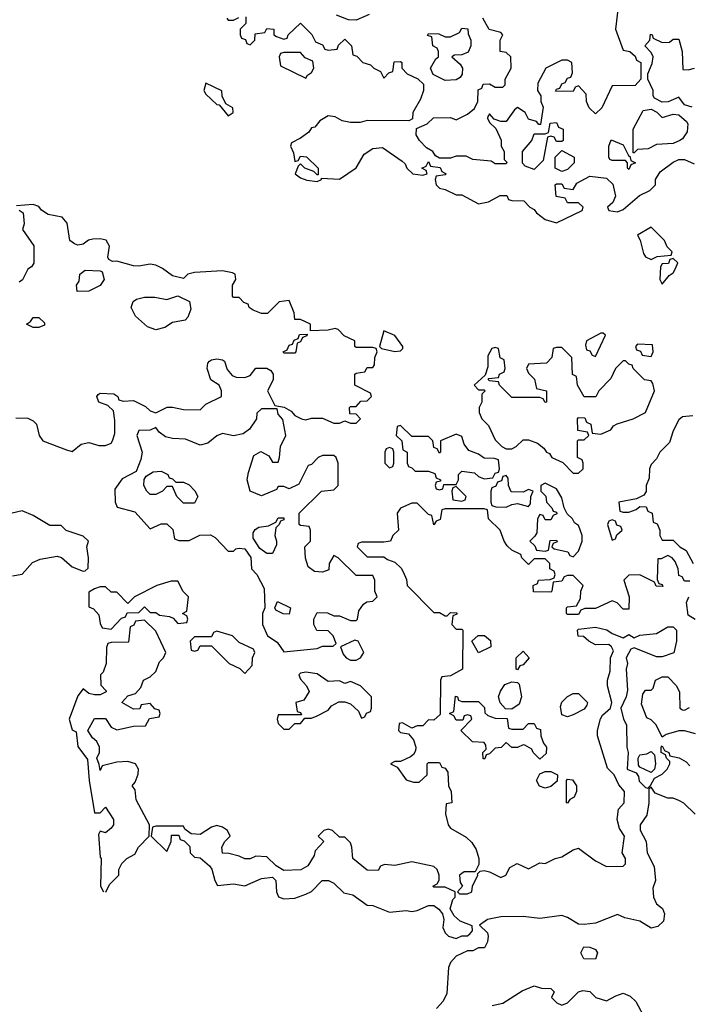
# Model space of a CAD drawing. Header units: inches. Extents: x 2701323 to 2964515, y 494916 to 722124.
# Tile 11 of 256: x 2744161 to 2746564, y 605005 to 608544. Entities that reach past the tile are written whole.
import ezdxf

# ---------------------------------------------------------------- set-up
doc = ezdxf.new("R2010")
doc.units = ezdxf.units.IN
doc.header["$MEASUREMENT"] = 0
doc.layers.add('C7640', color=7, linetype='Continuous')

msp = doc.modelspace()

# ---------------------------------------------------------------- linework, layer by layer
at = {"layer": 'C7640', "color": 2, "elevation": 2}
for points in [[(2746312, 608590), (2746302, 608510), (2746330, 608434), (2746354, 608430), (2746372.7, 608412.7), (2746378, 608398), (2746394, 608390), (2746394, 608330), (2746372.7, 608307.3), (2746290, 608306), (2746252.7, 608227.3), (2746230, 608206), (2746207.3, 608227.3), (2746198, 608250), (2746196.4, 608276.4), (2746170, 608306), (2746158, 608302), (2746150, 608286), (2746087.3, 608287.3), (2746090, 608294), (2746102, 608298), (2746110, 608314), (2746122, 608318), (2746130, 608334), (2746142, 608338), (2746147.3, 608352.7), (2746146, 608390), (2746130, 608398), (2746110, 608398), (2746052, 608370), (2746023.6, 608316.4), (2746022, 608290), (2746034, 608270), (2746034, 608250), (2746042, 608230), (2746032.7, 608167.3), (2746027.3, 608167.3), (2746018, 608178), (2745990, 608186), (2745978, 608210), (2745950, 608228), (2745939.6, 608220.4), (2745910, 608178), (2745890, 608178), (2745866, 608186), (2745850, 608206), (2745843.6, 608196.4), (2745842, 608190), (2745850, 608174), (2745872.7, 608152.7), (2745891.6, 608111.6), (2745892, 608090), (2745902, 608070), (2745902, 608042), (2745911.6, 608031.6), (2745910, 608026), (2745870, 608026), (2745855.3, 608035.3), (2745790, 608042), (2745766, 608054), (2745730, 608054), (2745710, 608046), (2745670, 608046), (2745655.3, 608055.3), (2745646, 608070), (2745623.1, 608083.1), (2745598, 608110), (2745586, 608130), (2745587.3, 608152.7), (2745626, 608170), (2745648.4, 608191.6), (2745710, 608192), (2745730, 608184.7), (2745770, 608204.7), (2745795.3, 608224.7), (2745808, 608250), (2745808.4, 608291.6), (2745822, 608298), (2745827.3, 608312.7), (2745850, 608314), (2745870, 608302), (2745898, 608302), (2745906, 608310), (2745906, 608330), (2745928, 608370), (2745926, 608410), (2745910, 608426), (2745888, 608430), (2745888, 608470), (2745898, 608490), (2745890, 608498), (2745848.9, 608508.9), (2745826, 608550)], [(2744906, 608550), (2744910, 608542), (2744930, 608542), (2744948.4, 608551.6)], [(2744974, 608554), (2744974, 608530), (2744954, 608510), (2744954, 608490), (2744958, 608478), (2744972.7, 608472.7), (2744978, 608458), (2744990, 608454), (2745006, 608470), (2745007.3, 608492.7), (2745042, 608498), (2745050, 608512), (2745074, 608510), (2745074, 608490), (2745083.6, 608483.6), (2745110, 608474), (2745122, 608478), (2745126, 608490), (2745170, 608532), (2745211.1, 608491.1), (2745224.7, 608464.7), (2745250, 608454), (2745258, 608438), (2745270, 608434), (2745302, 608438), (2745307.3, 608452.7), (2745330, 608474), (2745354, 608450), (2745358, 608418), (2745372.7, 608412.7), (2745394, 608390), (2745422, 608382), (2745434, 608370), (2745458, 608358), (2745470, 608334), (2745487.3, 608352.7), (2745502, 608358), (2745507.3, 608392.7), (2745530, 608394), (2745534, 608390), (2745534, 608370), (2745554, 608350), (2745591.6, 608331.6), (2745612, 608312), (2745612, 608290), (2745602, 608258), (2745574, 608210), (2745572.7, 608187.3), (2745559.6, 608180.4), (2745410, 608182), (2745385.4, 608174.6), (2745350, 608174), (2745320.4, 608180.4), (2745294.6, 608194.6), (2745270, 608198), (2745239.6, 608180.4), (2745222, 608158), (2745210, 608155.3), (2745199.8, 608140.2), (2745170, 608118), (2745138, 608102), (2745134, 608090), (2745145.4, 608065.4), (2745150, 608034), (2745162, 608038), (2745170, 608054), (2745191.6, 608051.6), (2745234, 608010), (2745234, 607986), (2745230, 607986), (2745218, 607998), (2745186, 608010), (2745170, 608026), (2745162, 608018), (2745151.3, 607990), (2745170, 607976), (2745192.7, 607967.3), (2745230, 607962), (2745246, 607970), (2745246, 607974), (2745310, 607971.3), (2745370, 608011.3), (2745399.3, 608060.7), (2745430, 608081), (2745464.7, 608084.7), (2745536, 608036), (2745546, 608026), (2745552, 608010), (2745574, 607990), (2745610, 607984.7), (2745626, 607990), (2745622, 608002), (2745606, 608010), (2745622, 608018), (2745630, 608034), (2745638, 608018), (2745672.7, 608012.7), (2745678, 607998), (2745694, 607990), (2745690, 607986), (2745658, 607982), (2745654, 607970), (2745658, 607950), (2745670, 607938), (2745690, 607934), (2745730, 607914), (2745750, 607914), (2745810, 607882), (2745846, 607890), (2745888.4, 607911.6), (2745911.6, 607911.6), (2745918, 607898), (2745930, 607894), (2745972.7, 607892.7), (2745994, 607870), (2746010, 607862), (2746018, 607850), (2746050, 607826), (2746090, 607814), (2746182, 607858), (2746186, 607870), (2746170, 607886), (2746130, 607886), (2746122, 607902), (2746088.9, 607908.9), (2746086, 607950), (2746090, 607954), (2746110, 607954), (2746118, 607938), (2746150, 607934), (2746163.1, 607956.9), (2746210, 607982), (2746270, 607974), (2746292.7, 607952.7), (2746302, 607910), (2746292.7, 607887.3), (2746274, 607870), (2746278, 607858), (2746310, 607854), (2746330, 607862), (2746388.4, 607911.6), (2746426, 607930), (2746446, 607950), (2746446, 607970), (2746463.1, 607996.9), (2746510, 608032), (2746530, 608042), (2746550, 608042), (2746585.4, 608025.4)], [(2745417.5, 608562.5), (2745370, 608542), (2745343.1, 608543.1), (2745300.2, 608560.2)], [(2746578, 608230), (2746550, 608238), (2746530, 608266), (2746491.6, 608248.4), (2746470, 608248), (2746442, 608262), (2746438, 608270), (2746438, 608290), (2746418, 608330), (2746418, 608350), (2746434, 608386), (2746438, 608410), (2746430, 608426), (2746408, 608450), (2746426, 608470), (2746428, 608492), (2746434, 608490), (2746438, 608478), (2746470, 608462), (2746496.4, 608463.6), (2746510, 608474), (2746530, 608474), (2746542, 608430), (2746544.7, 608364.7), (2746563.6, 608363.6), (2746586, 608370)], [(2744147.3, 607112.7), (2744190, 607112), (2744210, 607102), (2744222, 607090), (2744231.3, 607050), (2744244.7, 607030), (2744330, 606998), (2744350, 606992), (2744382, 607018), (2744410, 607024.7), (2744446, 607014), (2744470, 607014), (2744490, 607022), (2744495.3, 607030), (2744503.1, 607056.9), (2744503.1, 607103.1), (2744498, 607138), (2744478, 607158), (2744446, 607170), (2744438, 607190), (2744443.1, 607196.9), (2744450, 607202), (2744499.6, 607199.6), (2744514, 607190), (2744518, 607178), (2744532.7, 607172.7), (2744570, 607176), (2744613.7, 607153.7), (2744630, 607138), (2744650, 607131.3), (2744691.6, 607151.6), (2744710, 607152), (2744750, 607142.8), (2744810, 607142), (2744830, 607162), (2744886, 607190), (2744886, 607210), (2744878, 607230), (2744848, 607250), (2744835.3, 607290), (2744838, 607310), (2744843.1, 607316.9), (2744850, 607322), (2744870, 607324.7), (2744890, 607322), (2744896.9, 607316.9), (2744906.4, 607286.4), (2744925.4, 607265.4), (2744939.6, 607259.6), (2744970, 607258), (2744990, 607264.7), (2745010, 607292), (2745050, 607292), (2745063.6, 607283.6), (2745072, 607270), (2745072, 607250), (2745052, 607210), (2745078, 607158), (2745111.3, 607151.3), (2745136.9, 607136.9), (2745150, 607122), (2745174, 607110), (2745190, 607106), (2745210, 607112), (2745250, 607112), (2745290, 607094), (2745310, 607094), (2745330, 607102), (2745350, 607094), (2745370, 607094), (2745386, 607110), (2745370, 607126), (2745347.3, 607127.3), (2745346, 607150), (2745350, 607154), (2745370, 607154), (2745387.3, 607172.7), (2745410, 607174), (2745426, 607190), (2745422, 607202), (2745366, 607230), (2745366, 607270), (2745370, 607274), (2745402, 607278), (2745410, 607294), (2745430, 607294), (2745436.4, 607303.6), (2745438, 607330), (2745446, 607350), (2745442, 607362), (2745430, 607366), (2745370, 607366), (2745366, 607370), (2745366, 607390), (2745327.3, 607407.3), (2745306, 607430), (2745294.6, 607434.6), (2745270, 607428), (2745206, 607426), (2745206, 607450), (2745170, 607466), (2745150, 607466), (2745148, 607490), (2745130, 607535.3), (2745094, 607530), (2745051.6, 607488.4), (2745030, 607488), (2745000.4, 607500.4), (2744986, 607510), (2744982, 607522), (2744967.3, 607527.3), (2744950, 607546), (2744930, 607546), (2744926, 607550), (2744926, 607590), (2744938, 607610), (2744935.3, 607630), (2744926, 607634), (2744890, 607642), (2744790, 607635.1), (2744766, 607630), (2744750, 607614), (2744710, 607624), (2744674, 607650), (2744650, 607661.2), (2744630, 607665.2), (2744590, 607658), (2744570, 607659.5), (2744510, 607676), (2744495.3, 607675.3), (2744482, 607682), (2744478, 607690), (2744484, 607730), (2744472, 607752), (2744450, 607757), (2744424.4, 607755.6), (2744408.4, 607751.6), (2744390, 607737.2), (2744370, 607734), (2744358, 607738), (2744342, 607750), (2744332.5, 607812.5), (2744314.2, 607834.2), (2744264.1, 607844.1), (2744239.3, 607859.3), (2744230, 607872.3), (2744210, 607879.3), (2744150, 607875.3)], [(2744159.6, 607859.6), (2744174, 607850), (2744178, 607810), (2744172, 607790), (2744211.6, 607731.6), (2744211.6, 607668.4), (2744203.6, 607656.4), (2744190, 607648), (2744171, 607609), (2744159.6, 607600.4)], [(2746580.4, 607120.4), (2746543.6, 607116.4), (2746530, 607106), (2746510, 607066), (2746496, 607024), (2746462, 606990), (2746450, 606966), (2746430, 606946), (2746424.7, 606930), (2746423.6, 606896.4), (2746412, 606870), (2746412, 606848), (2746404.7, 606835.3), (2746378, 606822), (2746314, 606810), (2746318, 606778), (2746330, 606774), (2746350, 606774), (2746376.4, 606783.6), (2746390, 606794), (2746412.7, 606792.7), (2746418, 606778), (2746434, 606770), (2746438, 606738), (2746451.6, 606731.6), (2746462, 606710), (2746462, 606690), (2746470, 606674), (2746510, 606674), (2746534, 606650), (2746556.9, 606636.9), (2746582, 606590)], [(2746570, 606526), (2746550, 606526), (2746542, 606542), (2746530, 606546), (2746528, 606570), (2746516.4, 606596.4), (2746506, 606610), (2746490, 606618), (2746466, 606606), (2746454, 606606), (2746452.7, 606532.7), (2746458, 606518), (2746470, 606514), (2746472.7, 606507.3), (2746448.7, 606508.7), (2746442, 606522), (2746390, 606548.7), (2746350, 606548), (2746332, 606530), (2746351.3, 606470), (2746350, 606426), (2746330, 606426), (2746308.4, 606448.4), (2746290, 606455.3), (2746230, 606428), (2746192.7, 606427.3), (2746178, 606422), (2746170, 606406), (2746130, 606406), (2746126, 606410), (2746126, 606430), (2746130, 606434), (2746162, 606438), (2746176.4, 606463.6), (2746178, 606490), (2746186, 606510), (2746150, 606546), (2746130, 606546), (2746118, 606542), (2746110, 606526), (2746078, 606522), (2746074, 606490), (2746070, 606486), (2746007.3, 606487.3), (2746006, 606510), (2746022, 606518), (2746026, 606530), (2746067.3, 606532.7), (2746082, 606538), (2746086, 606550), (2746082, 606562), (2746066, 606570), (2746066, 606590), (2746050, 606606), (2746010, 606606), (2745990, 606586), (2745966, 606610), (2745962, 606622), (2745930, 606638), (2745913.6, 606653.6), (2745902, 606670), (2745888, 606710), (2745846, 606750), (2745842, 606782), (2745830, 606786), (2745690, 606786), (2745678, 606782), (2745672.7, 606747.3), (2745658, 606742), (2745650, 606728), (2745642, 606762), (2745630, 606766), (2745590, 606806), (2745570, 606806), (2745530, 606788), (2745522, 606778), (2745518, 606770), (2745522, 606710), (2745502, 606690), (2745494, 606670), (2745470, 606666), (2745390, 606666), (2745378, 606662), (2745374, 606650), (2745410, 606614), (2745470, 606614), (2745483.6, 606603.6), (2745510, 606594), (2745532.7, 606572.7), (2745539.6, 606559.6), (2745551.6, 606531.6), (2745554, 606510), (2745650, 606414), (2745670, 606414), (2745690, 606402), (2745698, 606402), (2745710, 606414), (2745732.7, 606412.7), (2745732.7, 606407.3), (2745718, 606402), (2745714, 606370), (2745730, 606354), (2745750, 606354), (2745754, 606350), (2745752, 606210), (2745710, 606186), (2745678, 606182), (2745674, 606170), (2745672.7, 606047.3), (2745650, 606026), (2745630, 606028), (2745610, 606006), (2745590, 606006), (2745570, 605998), (2745536.4, 606016.4), (2745525.4, 606014.6), (2745522, 605990), (2745530, 605982), (2745558, 605978), (2745576, 605956), (2745584.7, 605930), (2745583.6, 605916.4), (2745576.9, 605903.1), (2745565.4, 605894.6), (2745530, 605878), (2745510, 605878), (2745494, 605870), (2745518, 605858), (2745550, 605812), (2745576.4, 605803.6), (2745596.4, 605803.6), (2745626, 605830), (2745626, 605870), (2745630, 605874), (2745670, 605874), (2745678, 605858), (2745690, 605854), (2745699.6, 605839.6), (2745702, 605790), (2745712, 605770), (2745714, 605730), (2745694, 605726), (2745691.3, 605690), (2745701, 605650), (2745710, 605638), (2745766, 605606), (2745786.4, 605586.4), (2745802, 605562), (2745811.3, 605530), (2745811.6, 605508.4), (2745798, 605482), (2745758, 605482), (2745742, 605470), (2745743.6, 605443.6), (2745752, 605430), (2745734, 605410), (2745742, 605402), (2745770, 605402), (2745786, 605410), (2745788, 605430), (2745808, 605470), (2745806, 605474), (2745816.4, 605483.6), (2745830, 605486), (2745850, 605481), (2745890, 605461), (2745908, 605470), (2745923.1, 605496.9), (2745948.9, 605511.1), (2745990, 605492), (2746030, 605514), (2746050, 605512), (2746086, 605530), (2746110, 605536), (2746150, 605561), (2746170, 605566), (2746230, 605521), (2746270, 605501), (2746330, 605502), (2746338, 605510), (2746338, 605530), (2746326, 605550), (2746335.3, 605610), (2746317.2, 605637.2), (2746308.7, 605670), (2746312.9, 605707.1), (2746334, 605730), (2746335.3, 605770), (2746314.6, 605794.6), (2746298, 605830), (2746274, 605854), (2746238, 605970), (2746238, 605990), (2746249, 606031), (2746256, 606044), (2746284, 606070), (2746289, 606090), (2746273.2, 606150), (2746273.2, 606170), (2746283.1, 606203.1), (2746284, 606250), (2746295.3, 606275.3), (2746288, 606290), (2746278, 606298), (2746230, 606297.2), (2746206, 606310), (2746187.3, 606327.3), (2746168, 606328), (2746166, 606350), (2746170, 606354), (2746230, 606361), (2746270.8, 606350.8), (2746290, 606338), (2746330, 606322), (2746350, 606334), (2746370, 606322), (2746390, 606332), (2746450, 606338), (2746490, 606362), (2746510, 606362), (2746522, 606350), (2746522, 606310), (2746511.6, 606268.4), (2746470, 606254), (2746450, 606254), (2746370, 606286), (2746358, 606282), (2746341, 606250), (2746346, 606230), (2746341, 606210), (2746345.4, 606134.6), (2746341, 606110), (2746322, 606070), (2746331.3, 606030), (2746342, 606010), (2746342.8, 605930), (2746347.3, 605910), (2746344.7, 605850), (2746376.9, 605836.9), (2746384.7, 605824.7), (2746387.5, 605807.5), (2746410, 605784.7), (2746418, 605782), (2746428.4, 605791.6), (2746442, 605818), (2746470, 605832), (2746488, 605850), (2746498, 605870), (2746498, 605878), (2746486, 605890), (2746482, 605902), (2746466, 605910), (2746466, 605930), (2746470, 605934), (2746478, 605918), (2746494, 605910), (2746498, 605898), (2746531.6, 605891.6), (2746556.9, 605876.9), (2746570, 605862)], [(2744135.3, 606544.7), (2744170, 606551), (2744207, 606593), (2744234.9, 606605.1), (2744296, 606616), (2744311.3, 606611.3), (2744350, 606578), (2744390, 606562), (2744396.4, 606563.6), (2744407.3, 606572.7), (2744408, 606610), (2744402, 606650), (2744408, 606670), (2744390, 606688), (2744328.4, 606708.4), (2744310, 606726), (2744270, 606726), (2744210, 606762), (2744170, 606779), (2744134, 606770)], [(2746588.4, 606388.4), (2746564, 606404), (2746558, 606450), (2746566, 606470)], [(2744471.4, 605408.6), (2744484, 605436), (2744518, 605470), (2744518, 605490), (2744528, 605512), (2744546, 605530), (2744574.6, 605545.4), (2744588, 605570), (2744626, 605610), (2744628, 605650), (2744580.4, 605740.4), (2744576.4, 605776.4), (2744566, 605790), (2744576.4, 605803.6), (2744587.3, 605832.7), (2744588, 605850), (2744578, 605870), (2744550, 605878), (2744510, 605875.3), (2744458, 605862), (2744450, 605846), (2744447.3, 605867.3), (2744438, 605890), (2744448, 605910), (2744448, 605930), (2744438, 605950), (2744423.1, 605963.1), (2744406, 605990), (2744430, 606032), (2744470, 606032), (2744490, 606002), (2744510, 605992), (2744570, 606004.7), (2744613.2, 606006.8), (2744627.3, 606032.7), (2744662, 606038), (2744666, 606050), (2744662, 606062), (2744647.3, 606067.3), (2744630, 606086), (2744598, 606082), (2744592.7, 606067.3), (2744570, 606066), (2744528, 606090), (2744550, 606114), (2744578, 606122), (2744596.4, 606143.6), (2744606, 606170), (2744630, 606182), (2744650, 606202), (2744664, 606236), (2744678, 606250), (2744686, 606270), (2744650, 606346), (2744610, 606386), (2744578, 606382), (2744572, 606368), (2744558, 606362), (2744552.7, 606307.3), (2744490, 606306), (2744478, 606302), (2744472.7, 606287.3), (2744472, 606230), (2744461, 606199), (2744452, 606190), (2744452.7, 606152.7), (2744471.6, 606131.6), (2744471.6, 606128.4), (2744450, 606118), (2744430, 606118), (2744410, 606122), (2744390, 606139), (2744370, 606114), (2744339.1, 606030), (2744350, 605992), (2744364.7, 605984.7), (2744370, 605932), (2744405.2, 605885.2), (2744410.8, 605809.2), (2744430, 605694), (2744450, 605694), (2744470, 605714), (2744498, 605670), (2744498, 605650), (2744490, 605638), (2744470, 605622), (2744450, 605628), (2744444.5, 605615.5), (2744450, 605534), (2744454, 605530), (2744452, 605430), (2744462, 605410)], [(2746590, 605978), (2746550, 605988.7), (2746530, 605988.7), (2746484.7, 605975.3), (2746470, 605966), (2746448, 606010), (2746430, 606028), (2746415.3, 606035.3), (2746396.4, 606083.6), (2746400.4, 606119.6), (2746410, 606134), (2746430, 606134), (2746438, 606142), (2746446, 606170), (2746470, 606182), (2746490, 606182), (2746522, 606150), (2746532.7, 606127.3), (2746534, 606070), (2746543.6, 606063.6), (2746550, 606062), (2746568, 606072)], [(2746588.4, 605688.4), (2746548.4, 605728.4), (2746530, 605738), (2746510, 605746), (2746490, 605746), (2746444.7, 605764.7), (2746430, 605786), (2746422, 605778), (2746422, 605730), (2746414.4, 605685.6), (2746391.3, 605650), (2746391.6, 605631.6), (2746412, 605590), (2746416, 605550), (2746441, 605501), (2746446, 605450), (2746436.9, 605423.1), (2746438.8, 605390), (2746450, 605366), (2746471.3, 605350), (2746478, 605330), (2746475.3, 605304.7), (2746454.4, 605285.6), (2746430, 605279), (2746390, 605304), (2746336, 605316), (2746310, 605328.7), (2746230, 605297.2), (2746190, 605292.7), (2746170, 605293.2), (2746130, 605317.2), (2746110, 605324), (2746030, 605314), (2745970, 605321.2), (2745890, 605319.3), (2745842, 605310), (2745814, 605290), (2745842, 605262), (2745844.7, 605250), (2745842, 605230), (2745831.3, 605208.7), (2745810, 605208), (2745790, 605198), (2745770, 605198), (2745730, 605178), (2745710, 605155.3), (2745702.8, 605137.2), (2745695.9, 605044.1), (2745683.4, 605016.6), (2745659.1, 604990)], [(2745858.6, 605001.4), (2745898, 605010), (2745966.6, 605053.4), (2746010, 605071.3), (2746036.4, 605063.6), (2746070, 605062), (2746082, 605050), (2746072, 605030), (2746091.1, 605011.1), (2746110, 605002), (2746130, 605010.8), (2746169.2, 605050.8), (2746184.7, 605055.3), (2746210, 605051.3), (2746232, 605030), (2746270, 605017.3), (2746303.7, 605036.3), (2746330, 605044.9), (2746355.2, 605035.2), (2746375.9, 605015.9), (2746410, 604951.3)]]:
    msp.add_lwpolyline(points, dxfattribs=at)
for points in [[(2745690, 608326), (2745647.3, 608347.3), (2745638, 608370), (2745656.4, 608403.6), (2745666, 608410), (2745666, 608430), (2745662, 608442), (2745646, 608450), (2745642, 608482), (2745627.3, 608487.3), (2745630, 608494), (2745667.3, 608492.7), (2745690, 608482), (2745710, 608482), (2745742, 608498), (2745750, 608514), (2745771.6, 608511.6), (2745772.7, 608492.7), (2745782, 608470), (2745782, 608450), (2745772.7, 608427.3), (2745750, 608418), (2745723.6, 608416.4), (2745714, 608410), (2745743.6, 608383.6), (2745752, 608370), (2745751.6, 608348.4), (2745743.6, 608336.4), (2745730, 608328)], [(2745170, 608426), (2745110, 608426), (2745098, 608422), (2745094, 608410), (2745098, 608378), (2745190, 608334), (2745195.3, 608344.7), (2745210, 608354), (2745218, 608370), (2745215.3, 608395.3), (2745187.3, 608407.3)], [(2744830, 608315.3), (2744823, 608290), (2744830, 608276), (2744870, 608238.8), (2744878, 608238), (2744910, 608198), (2744928, 608210), (2744927.3, 608227.3), (2744902, 608242), (2744888.9, 608268.9), (2744888, 608288)], [(2746470, 608192), (2746510, 608204.7), (2746530, 608202), (2746558, 608178), (2746562, 608170), (2746559.6, 608140.4), (2746543.6, 608116.4), (2746534, 608110), (2746510, 608099), (2746450, 608095.3), (2746419.6, 608080.4), (2746382, 608078), (2746370, 608066), (2746366, 608066), (2746366, 608150), (2746402, 608218), (2746430, 608222), (2746451.3, 608211.3)], [(2746090, 608106), (2746082, 608122), (2746070, 608126), (2746058, 608122), (2746042, 608038), (2746010, 608006), (2745978, 608018), (2745968.4, 608028.4), (2745968, 608070), (2746002, 608110), (2746010, 608134), (2746050, 608134), (2746062, 608138), (2746067.3, 608172.7), (2746090, 608174), (2746098, 608158), (2746114, 608150), (2746114, 608110), (2746110, 608106)], [(2746350, 608054), (2746354, 608054), (2746358, 608038), (2746374, 608030), (2746358, 608022), (2746350, 608006), (2746346, 608010), (2746346, 608030), (2746338, 608038), (2746290, 608038), (2746282, 608042), (2746278, 608050), (2746278, 608090), (2746287.3, 608112.7), (2746330, 608094)], [(2746110, 607998), (2746086, 608010), (2746086, 608050), (2746110, 608074), (2746154, 608050), (2746154, 608030), (2746130, 608006)], [(2746430, 607798), (2746382, 607770), (2746391.3, 607751.3), (2746403.5, 607703.5), (2746410, 607692), (2746430, 607682), (2746452.7, 607692.7), (2746502, 607698), (2746506, 607710), (2746488, 607728), (2746478, 607750)], [(2746510, 607686), (2746498, 607682), (2746492.7, 607667.3), (2746470, 607666), (2746463.6, 607656.4), (2746462, 607610), (2746470, 607594), (2746495.3, 607624.7), (2746510, 607634), (2746518, 607650), (2746526, 607670)], [(2744367.3, 607567.3), (2744366, 607590), (2744375.3, 607604.7), (2744378, 607630), (2744396.4, 607643.6), (2744450, 607642), (2744458, 607638), (2744464.7, 607610), (2744450.8, 607589.2), (2744410, 607568.7)], [(2744650, 607429), (2744620.2, 607440.2), (2744578, 607478), (2744562, 607510), (2744569.2, 607530.8), (2744580.9, 607539.1), (2744610, 607547.3), (2744646.4, 607546.4), (2744690, 607538), (2744730, 607552), (2744771, 607531), (2744776, 607504), (2744765.4, 607474.6), (2744756, 607464), (2744710, 607455.3), (2744682.8, 607437.2)], [(2744210, 607438), (2744186, 607450), (2744200.4, 607459.6), (2744210, 607474), (2744230, 607474), (2744250, 607454), (2744250, 607446), (2744230, 607438)], [(2745110, 607346), (2745108, 607350), (2745122, 607358), (2745130, 607374), (2745142, 607378), (2745147.3, 607392.7), (2745162, 607398), (2745167.3, 607412.7), (2745194, 607414), (2745192.7, 607407.3), (2745178, 607402), (2745170, 607386), (2745158, 607382), (2745154, 607350), (2745150, 607346)], [(2745470, 607426), (2745454, 607370), (2745462, 607362), (2745510, 607351.3), (2745530, 607354), (2745538, 607362), (2745538, 607370), (2745510, 607408.7)], [(2746258, 607418), (2746250, 607418), (2746198, 607390), (2746194, 607374), (2746198, 607358), (2746210, 607354), (2746218, 607338), (2746230, 607334), (2746266, 607410)], [(2746110, 607366), (2746090, 607366), (2746078, 607362), (2746074, 607330), (2746054, 607310), (2745990, 607306), (2745982, 607290), (2745990, 607274), (2746011.6, 607251.6), (2746018, 607218), (2746054, 607210), (2746054, 607170), (2746050, 607168), (2746042, 607182), (2746030, 607186), (2745930, 607186), (2745886, 607230), (2745882, 607242), (2745850, 607246), (2745846, 607250), (2745846, 607254), (2745882, 607258), (2745886, 607270), (2745902, 607278), (2745906, 607290), (2745902, 607322), (2745888.4, 607328.4), (2745882, 607362), (2745870, 607366), (2745858, 607362), (2745843.6, 607336.4), (2745843.6, 607296.4), (2745834, 607266), (2745794, 607230), (2745810, 607214), (2745830, 607214), (2745834, 607210), (2745822, 607198), (2745822, 607170), (2745812, 607150), (2745812.7, 607132.7), (2745822, 607110), (2745845.4, 607085.4), (2745870, 607034), (2745894, 607010), (2745910, 607002), (2745930, 607002), (2745946, 607010), (2745970, 607034), (2745990, 607034), (2746022, 607022), (2746044.7, 607004.7), (2746054, 606990), (2746064.7, 606984.7), (2746074, 606970), (2746112.7, 606952.7), (2746150, 606914), (2746170, 606914), (2746186, 606930), (2746186, 606950), (2746182, 606962), (2746166, 606970), (2746166, 607030), (2746170, 607034), (2746190, 607034), (2746206, 607050), (2746202, 607062), (2746167.3, 607067.3), (2746166, 607110), (2746170, 607114), (2746192.7, 607112.7), (2746198, 607098), (2746214, 607090), (2746218, 607058), (2746250, 607054), (2746286, 607070), (2746295.3, 607084.7), (2746308.4, 607091.6), (2746366, 607110), (2746410, 607132), (2746442, 607210), (2746436.4, 607236.4), (2746430, 607246), (2746406, 607250), (2746366, 607290), (2746362, 607302), (2746350, 607306), (2746338, 607318), (2746330, 607318), (2746302, 607290), (2746285.4, 607254.6), (2746242, 607210), (2746231.3, 607188.7), (2746190, 607188), (2746166, 607230), (2746162, 607262), (2746148.4, 607268.4), (2746146, 607330)], [(2746382, 607378), (2746374, 607370), (2746378, 607358), (2746392.7, 607352.7), (2746398, 607338), (2746430, 607334), (2746438, 607350), (2746435.3, 607375.3)], [(2745086, 607146), (2745030, 607146), (2745014, 607130), (2745012, 607110), (2744987.3, 607072.7), (2744964, 607056), (2744930, 607049), (2744890, 607057.2), (2744870, 607048.7), (2744838, 607022), (2744810, 607015.3), (2744757, 607037), (2744710, 607039.3), (2744685.2, 607045.2), (2744662, 607062), (2744650, 607078), (2744630, 607068.7), (2744590, 607068), (2744582.8, 607050), (2744601, 606990), (2744596.9, 606963.1), (2744579.8, 606920.2), (2744530, 606894), (2744503.5, 606856.5), (2744504.7, 606810), (2744511.6, 606791.6), (2744575.3, 606775.3), (2744630, 606714), (2744670, 606732), (2744690, 606732), (2744711.3, 606711.3), (2744718, 606678), (2744732.7, 606672.7), (2744770, 606672), (2744808.4, 606691.6), (2744847.3, 606692.7), (2744863.6, 606683.6), (2744910, 606634), (2744930, 606634), (2744938, 606642), (2744950, 606644.7), (2744970, 606642), (2744991.6, 606611.6), (2744994, 606570), (2745014, 606550), (2745039.6, 606499.6), (2745042, 606430), (2745034, 606410), (2745034, 606370), (2745052, 606330), (2745086.4, 606306.4), (2745110, 606272), (2745230, 606284.7), (2745250, 606292), (2745287.3, 606292.7), (2745298, 606302), (2745288, 606330), (2745270, 606348), (2745228.7, 606348.7), (2745218, 606370), (2745218, 606390), (2745230, 606414), (2745267.3, 606412.7), (2745290, 606402), (2745310, 606402), (2745350, 606384.7), (2745370, 606384.7), (2745375.3, 606390), (2745380.4, 606419.6), (2745396.4, 606443.6), (2745408.4, 606451.6), (2745430, 606454), (2745446, 606470), (2745438, 606490), (2745438, 606530), (2745430, 606546), (2745370, 606546), (2745306, 606610), (2745290, 606618), (2745274, 606590), (2745272.7, 606567.3), (2745250, 606558), (2745220.4, 606560.4), (2745198, 606578), (2745188.4, 606608.4), (2745186, 606650), (2745206, 606670), (2745206, 606710), (2745202, 606722), (2745170, 606726), (2745166, 606730), (2745166, 606770), (2745246, 606850), (2745290, 606854), (2745306, 606870), (2745306, 606950), (2745298, 606970), (2745290, 606978), (2745250, 606978), (2745234, 606970), (2745210, 606946), (2745198, 606942), (2745164.7, 606875.3), (2745130, 606858), (2745110, 606866), (2745090, 606866), (2745084.7, 606855.3), (2745030, 606833.2), (2744989.1, 606849.1), (2744979, 606890), (2744983.1, 606916.9), (2745002.7, 606977.3), (2745028.4, 606991.6), (2745056.9, 606976.9), (2745070, 606954), (2745090, 606954), (2745095.3, 606970), (2745098, 607010), (2745118, 607050), (2745107.3, 607107.3), (2745090, 607126)], [(2745530, 607086), (2745518, 607082), (2745514, 607050), (2745534, 607030), (2745538, 606998), (2745554, 606990), (2745554, 606950), (2745558, 606938), (2745570, 606934), (2745582, 606922), (2745630, 606922), (2745652.7, 606912.7), (2745658, 606898), (2745674, 606890), (2745674, 606886), (2745658, 606882), (2745654, 606870), (2745658, 606858), (2745670, 606854), (2745682, 606858), (2745686, 606874), (2745730, 606874), (2745738, 606890), (2745738, 606910), (2745750, 606922), (2745796, 606916), (2745810, 606902), (2745830, 606894), (2745862, 606898), (2745870, 606914), (2745882, 606918), (2745886, 606930), (2745882, 606962), (2745867.3, 606967.3), (2745830, 606968), (2745810, 606982), (2745775.3, 606995.3), (2745758, 607018), (2745750, 607046), (2745730, 607054), (2745674, 607030), (2745674, 606990), (2745670, 606986), (2745662, 607002), (2745650, 607006), (2745646, 607030), (2745630, 607046), (2745570, 607046)], [(2745490, 607006), (2745478, 607002), (2745474, 606990), (2745474, 606950), (2745490, 606934), (2745502, 606938), (2745506, 606950), (2745506, 606990), (2745502, 607002)], [(2744722, 606882), (2744750, 606882), (2744770, 606872), (2744791.1, 606851.1), (2744802, 606830), (2744790, 606806), (2744750, 606806), (2744726, 606830), (2744710, 606866), (2744690, 606866), (2744674, 606850), (2744650, 606838), (2744630, 606838), (2744618, 606850), (2744608, 606870), (2744608.4, 606891.6), (2744616.4, 606903.6), (2744640.4, 606919.6), (2744670, 606922), (2744694, 606910), (2744698, 606898), (2744710, 606894)], [(2745910, 606906), (2745898, 606902), (2745892.7, 606887.3), (2745878, 606882), (2745872.7, 606867.3), (2745858, 606862), (2745854, 606850), (2745854, 606810), (2745858, 606798), (2745872.7, 606792.7), (2745910, 606792), (2745930, 606802), (2745950, 606804.7), (2745990, 606794), (2745996.4, 606803.6), (2745998, 606830), (2746006, 606850), (2745990, 606855.3), (2745970, 606846), (2745927.3, 606847.3), (2745918, 606870), (2745916.4, 606896.4)], [(2746050, 606878), (2746034, 606870), (2746034, 606850), (2746051.6, 606831.6), (2746054, 606810), (2746074, 606790), (2746078, 606778), (2746090, 606774), (2746091.6, 606768.4), (2746078, 606762), (2746070, 606746), (2746050, 606746), (2746042, 606762), (2746030, 606766), (2746022, 606750), (2746019.6, 606700.4), (2746012.7, 606687.3), (2745994, 606670), (2746012.7, 606652.7), (2746018, 606638), (2746050, 606634), (2746062, 606638), (2746067.3, 606672.7), (2746090, 606674), (2746092.7, 606667.3), (2746078, 606662), (2746074, 606650), (2746082, 606642), (2746131.6, 606631.6), (2746138, 606618), (2746150, 606614), (2746170, 606634), (2746182, 606670), (2746182, 606690), (2746174.6, 606714.6), (2746170, 606726), (2746155.3, 606735.3), (2746148, 606750), (2746128.7, 606768.7), (2746118, 606790), (2746110, 606826), (2746090, 606858)], [(2745730, 606866), (2745718, 606862), (2745714, 606850), (2745718, 606818), (2745750, 606814), (2745762, 606818), (2745766, 606830)], [(2745050, 606626), (2745024, 606644), (2745000.4, 606680.4), (2745000.4, 606699.6), (2745008, 606712), (2745020.4, 606719.6), (2745055.3, 606724.7), (2745082, 606738), (2745090, 606754), (2745110, 606754), (2745110, 606746), (2745098, 606742), (2745094, 606730), (2745082, 606718), (2745078, 606690), (2745084.7, 606670), (2745083.6, 606656.4), (2745070, 606626)], [(2746290, 606746), (2746278, 606742), (2746274, 606730), (2746290, 606674), (2746302, 606678), (2746307.3, 606692.7), (2746326, 606710), (2746322, 606722), (2746307.3, 606727.3), (2746302, 606742)], [(2744730, 606526), (2744706, 606526), (2744654, 606510), (2744574, 606470), (2744550, 606446), (2744510, 606486), (2744490, 606486), (2744470, 606506), (2744450, 606506), (2744430, 606498), (2744410, 606486), (2744410, 606434), (2744426.4, 606426.4), (2744445.4, 606405.4), (2744450, 606374), (2744458, 606358), (2744490, 606354), (2744527.3, 606392.7), (2744542, 606398), (2744547.3, 606412.7), (2744590, 606414), (2744610, 606434), (2744630, 606414), (2744650, 606414), (2744663.6, 606403.6), (2744699.6, 606399.6), (2744712.7, 606392.7), (2744730, 606374), (2744762, 606378), (2744766, 606390), (2744762, 606402), (2744746, 606410), (2744762, 606418), (2744768, 606470), (2744748.7, 606488.7)], [(2745130, 606408), (2745108.4, 606408.4), (2745082, 606422), (2745078, 606430), (2745087.3, 606452.7), (2745134, 606430)], [(2744870, 606346), (2744858, 606342), (2744850, 606326), (2744790, 606326), (2744774, 606310), (2744778, 606278), (2744790, 606274), (2744802, 606278), (2744810, 606294), (2744850, 606294), (2744914, 606230), (2744952.7, 606212.7), (2744970, 606194), (2744996.4, 606223.6), (2744998, 606250), (2745006, 606270), (2745002, 606282), (2744950, 606306), (2744926, 606330)], [(2745365.4, 606314.6), (2745314, 606290), (2745323.6, 606263.6), (2745334, 606250), (2745350, 606242), (2745370, 606242), (2745386, 606250), (2745398, 606270), (2745378, 606310)], [(2745810, 606268.7), (2745786, 606310), (2745808.7, 606331.3), (2745831.3, 606331.3), (2745852.7, 606312.7), (2745854, 606290)], [(2745950, 606208), (2745946, 606210), (2745946, 606250), (2745970, 606274), (2745992, 606250), (2745970, 606226), (2745958, 606222)], [(2745190, 606199), (2745170, 606195.3), (2745164.7, 606190), (2745170, 606174), (2745192, 606150), (2745202, 606130), (2745182, 606098), (2745154, 606090), (2745158, 606058), (2745170, 606054), (2745174, 606046), (2745090, 606046), (2745086, 606030), (2745090, 606014), (2745110, 605994), (2745130, 605994), (2745150, 606014), (2745170, 606014), (2745186, 606034), (2745210, 606034), (2745230, 606042), (2745270, 606062), (2745282, 606078), (2745308, 606092), (2745330, 606092), (2745350, 606084.7), (2745378.8, 606058.8), (2745390, 606034), (2745402, 606038), (2745408, 606052), (2745422, 606058), (2745426, 606070), (2745426, 606110), (2745386, 606150), (2745350, 606166), (2745330, 606158), (2745310, 606168), (2745270, 606166), (2745230, 606193.2)], [(2745930, 606066), (2745907.3, 606067.3), (2745888.4, 606088.4), (2745882, 606110), (2745889, 606131), (2745905.2, 606154.8), (2745930, 606164.7), (2745950, 606162), (2745956, 606156), (2745964.7, 606110), (2745956, 606084)], [(2745750, 606094), (2745810, 606094), (2745831.6, 606071.6), (2745832.7, 606052.7), (2745843.6, 606043.6), (2745870, 606034), (2745912.7, 606032.7), (2745918, 605998), (2745930, 605994), (2745970, 605994), (2745990, 606014), (2746010, 606014), (2746018, 605998), (2746032.7, 605992.7), (2746034, 605970), (2746043.6, 605943.6), (2746054, 605930), (2746052.7, 605907.3), (2746030, 605886), (2746006, 605910), (2746002, 605922), (2745976.4, 605936.4), (2745970, 605938), (2745950, 605928), (2745930, 605928), (2745910, 605946), (2745891.6, 605928.4), (2745870, 605926), (2745850, 605906), (2745838, 605902), (2745832.7, 605887.3), (2745827.3, 605887.3), (2745826, 605910), (2745838, 605922), (2745836.4, 605936.4), (2745830, 605946), (2745788.4, 605948.4), (2745746, 605990), (2745786, 606030), (2745782, 606042), (2745770, 606046), (2745758, 606042), (2745754, 606026), (2745730, 606026), (2745722, 606042), (2745706, 606050), (2745722, 606058), (2745727.3, 606112.7), (2745734, 606110), (2745738, 606098)], [(2746130, 606038), (2746110, 606046), (2746104.7, 606075.3), (2746109.2, 606090.8), (2746130, 606112), (2746150, 606122), (2746170, 606122), (2746202, 606090), (2746199.6, 606080.4), (2746190, 606066), (2746150, 606046)], [(2746430, 605838), (2746390, 605858), (2746385.2, 605865.2), (2746384, 605890), (2746390, 605902), (2746414.6, 605905.4), (2746430, 605914), (2746442, 605902), (2746446, 605870), (2746442, 605850)], [(2746050, 605782), (2746028.9, 605788.9), (2746018, 605810), (2746030, 605834), (2746050, 605842), (2746070, 605842), (2746094, 605830), (2746092.7, 605807.3), (2746070, 605788.7)], [(2746130, 605728), (2746126, 605730), (2746126, 605810), (2746130, 605814), (2746147.3, 605812.7), (2746162, 605790), (2746162, 605770), (2746154, 605750), (2746138, 605742)], [(2744870, 605648), (2744850, 605642), (2744810, 605615.3), (2744778, 605618), (2744755.3, 605635.3), (2744750, 605646), (2744650, 605646), (2744638, 605642), (2744634, 605610), (2744690, 605554), (2744706, 605590), (2744707.3, 605612.7), (2744732.7, 605612.7), (2744738, 605598), (2744752.7, 605592.7), (2744772.7, 605572.7), (2744774, 605550), (2744790, 605534), (2744810, 605532), (2744843.6, 605503.6), (2744851.6, 605491.6), (2744862, 605450), (2744872, 605432), (2744930, 605438), (2744970, 605431.3), (2745030, 605458), (2745070, 605462), (2745082, 605450), (2745084.7, 605410), (2745091.3, 605391.3), (2745110, 605384.7), (2745150, 605386.8), (2745190, 605401), (2745210, 605411.3), (2745248, 605450), (2745270.6, 605450.6), (2745290, 605441), (2745326.4, 605406.4), (2745358.8, 605398.8), (2745410, 605362), (2745430, 605360.7), (2745490, 605336), (2745550, 605342.8), (2745570, 605338.8), (2745590, 605342.8), (2745630, 605360.7), (2745650, 605361), (2745667.9, 605347.9), (2745681, 605330), (2745686, 605310), (2745682, 605282), (2745690, 605262), (2745702, 605250), (2745730, 605242), (2745750, 605252), (2745770, 605252), (2745780.4, 605259.6), (2745788, 605270), (2745787.3, 605287.3), (2745744, 605304), (2745723.1, 605323.1), (2745708.7, 605348.7), (2745718, 605382), (2745726, 605390), (2745726, 605410), (2745690, 605426), (2745650, 605426), (2745646, 605430), (2745662, 605438), (2745668.4, 605451.6), (2745669, 605470), (2745661.2, 605490), (2745650, 605501.2), (2745570, 605517.2), (2745510, 605504), (2745472.7, 605507.3), (2745458, 605502), (2745450, 605486), (2745410, 605488), (2745358, 605530), (2745355.3, 605570), (2745350, 605586), (2745330, 605606), (2745310, 605606), (2745286, 605630), (2745270, 605635.3), (2745254, 605630), (2745234, 605610), (2745254, 605590), (2745223.6, 605556.4), (2745219.6, 605540.4), (2745196.9, 605503.1), (2745171.1, 605488.9), (2745110, 605486), (2745083.1, 605503.1), (2745050, 605535.3), (2745010, 605538), (2744990, 605528), (2744970, 605528), (2744950, 605538), (2744912.7, 605547.3), (2744890, 605548), (2744888, 605570), (2744898, 605590), (2744918, 605610), (2744908, 605630), (2744890, 605642)], [(2746230, 605168), (2746189, 605169), (2746178, 605190), (2746188, 605212), (2746210, 605211.3), (2746230, 605202), (2746238, 605190)]]:
    msp.add_lwpolyline(points, close=True, dxfattribs=at)

doc.saveas('drawing.dxf')
